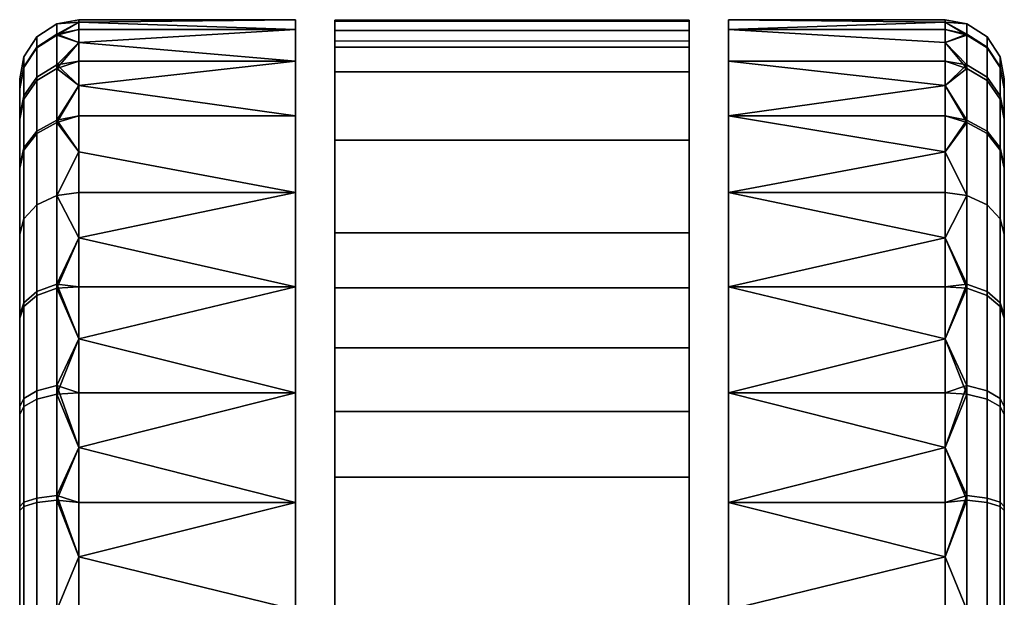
# Model space of a CAD drawing. Header units: millimetres. Extents: x -347 to 347, y -351 to 323.
# Tile 155 of 155: x 174 to 224, y 293 to 323. Entities that reach past the tile are written whole.
import ezdxf

# ---------------------------------------------------------------- set-up
doc = ezdxf.new("R2010")
doc.units = ezdxf.units.MM
doc.header["$MEASUREMENT"] = 0
doc.layers.add('kolecka', color=250, linetype='Continuous')

msp = doc.modelspace()

# ---------------------------------------------------------------- meshes
at = {"layer": 'kolecka'}
mesh = msp.add_polyface(dxfattribs=at)
corners = [(190.26, 321.352, 39.073), (190.26, 263.846, 38.9), (190.26, 320.107, 42.327), (190.26, 262.83, 32.606), (190.26, 322.215, 35.673), (190.26, 322.676, 32.196), (190.26, 263.416, 36.822), (190.26, 321.67, 22), (190.26, 262.932, 26.202), (190.26, 322.729, 28.713), (188.26, 309.173, 4.89), (177.26, 309.173, 4.89), (177.26, 311.666, 6.709), (177.26, 306.536, 3.351), (188.26, 313.97, 8.787), (188.26, 309.173, 55.11), (177.26, 309.173, 55.11), (177.26, 306.536, 56.649), (188.26, 303.8, 57.894), (188.26, 313.97, 51.213), (177.26, 313.97, 51.213), (177.26, 311.666, 53.291), (177.26, 313.97, 8.787), (175.138, 308.935, 5.787), (176.154, 309.307, 5.232), (176.154, 304.157, 2.477), (175.138, 303.902, 3.095), (175.138, 313.349, 9.407), (176.154, 313.822, 8.935), (174.47, 312.63, 10.127), (174.47, 308.37, 6.633), (174.26, 311.849, 10.907), (174.26, 307.757, 7.551), (174.26, 315.323, 15.177), (174.47, 316.246, 14.571), (174.26, 311.849, 49.093), (174.47, 312.63, 49.873), (174.47, 316.124, 45.613), (174.26, 315.206, 45), (175.138, 308.744, 54.34), (176.154, 309.111, 54.898), (176.154, 313.822, 51.065), (175.138, 313.349, 50.593), (174.47, 308.186, 53.49), (174.26, 307.58, 52.567), (175.138, 303.476, 57.077), (176.154, 303.722, 57.698), (174.26, 307.757, 7.551), (174.26, 319.278, 24.941), (174.26, 315.323, 15.177), (174.26, 311.849, 10.907), (174.26, 307.58, 52.567), (174.26, 311.849, 49.093), (174.26, 315.206, 45)]
mesh.append_faces([[corners[k] for k in face] for face in [(0, 1, 2, 2), (3, 4, 5, 5), (4, 6, 0, 0), (7, 8, 9, 9), (10, 11, 12, 12), (10, 13, 11, 11), (14, 10, 12, 12), (15, 16, 17, 18), (19, 20, 21, 15), (14, 12, 22, 22), (15, 21, 16, 16), (23, 24, 25, 26), (27, 28, 24, 23), (29, 27, 23, 30), (31, 29, 30, 32), (33, 34, 29, 31), (35, 36, 37, 38), (39, 40, 41, 42), (43, 39, 42, 36), (44, 43, 36, 35), (45, 46, 40, 39), (24, 12, 11, 11), (28, 22, 12, 12), (24, 11, 13, 13), (28, 12, 24, 24), (25, 24, 13, 13), (41, 21, 20, 20), (40, 16, 21, 21), (40, 17, 16, 16), (40, 21, 41, 41), (46, 17, 40, 40), (47, 48, 49, 49), (50, 47, 49, 49), (51, 52, 53, 53), (47, 51, 53, 53)]])
mesh = msp.add_polyface(dxfattribs=at)
corners = [(175.138, 317.096, 14.013), (176.154, 317.654, 13.646), (176.154, 313.822, 8.935), (175.138, 313.349, 9.407), (174.47, 316.246, 14.571), (174.47, 312.63, 10.127), (175.138, 319.834, 19.28), (176.154, 320.456, 19.034), (174.47, 318.889, 19.654), (174.26, 317.862, 20.061), (174.26, 315.323, 15.177), (175.138, 321.362, 24.544), (176.154, 322.018, 24.419), (174.47, 320.363, 24.734), (174.26, 319.278, 24.941), (175.138, 321.879, 30), (176.154, 322.547, 30), (174.47, 320.862, 30), (174.26, 319.758, 30), (175.138, 321.318, 35.681), (176.154, 321.973, 35.812), (174.47, 320.32, 35.483), (174.26, 319.237, 35.267), (175.138, 319.662, 41.145), (176.154, 320.28, 41.4), (174.47, 318.723, 40.755), (174.26, 317.702, 40.333), (175.138, 316.969, 46.178), (176.154, 317.525, 46.549), (174.47, 316.124, 45.613), (174.26, 315.206, 45), (175.138, 313.349, 50.593), (176.154, 313.822, 51.065), (174.47, 312.63, 49.873), (177.26, 316.047, 11.091), (177.26, 321.599, 21.745), (177.26, 322.635, 27.304), (177.26, 321.599, 38.255), (177.26, 319.405, 43.779), (177.26, 322.635, 32.696), (177.26, 319.405, 16.221), (177.26, 313.97, 51.213), (177.26, 316.047, 48.909), (174.26, 315.323, 15.177), (174.26, 319.278, 24.941), (174.26, 317.862, 20.061), (174.26, 307.757, 7.551), (174.26, 319.237, 35.267), (174.26, 315.206, 45), (174.26, 317.702, 40.333), (174.26, 319.758, 30)]
mesh.append_faces([[corners[k] for k in face] for face in [(0, 1, 2, 3), (4, 0, 3, 5), (6, 7, 1, 0), (8, 6, 0, 4), (9, 8, 4, 10), (11, 12, 7, 6), (13, 11, 6, 8), (14, 13, 8, 9), (15, 16, 12, 11), (17, 15, 11, 13), (18, 17, 13, 14), (19, 20, 16, 15), (21, 19, 15, 17), (22, 21, 17, 18), (23, 24, 20, 19), (25, 23, 19, 21), (26, 25, 21, 22), (27, 28, 24, 23), (29, 27, 23, 25), (30, 29, 25, 26), (31, 32, 28, 27), (33, 31, 27, 29), (1, 34, 2, 2), (12, 35, 7, 7), (16, 36, 12, 12), (24, 37, 20, 20), (28, 38, 24, 24), (16, 20, 39, 39), (1, 7, 40, 40), (32, 41, 42, 28), (43, 44, 45, 45), (46, 47, 44, 44), (47, 48, 49, 49), (46, 48, 47, 47), (47, 50, 44, 44)]])
mesh = msp.add_polyface(dxfattribs=at)
corners = [(208.26, 322.729, 28.713), (208.26, 321.67, 22), (190.26, 321.67, 22), (190.26, 322.729, 28.713), (208.26, 322.676, 32.196), (190.26, 322.676, 32.196), (208.26, 321.352, 39.073), (208.26, 322.215, 35.673), (190.26, 322.215, 35.673), (190.26, 321.352, 39.073), (188.26, 313.97, 8.787), (177.26, 316.047, 11.091), (177.26, 317.867, 13.584), (188.26, 317.867, 13.584), (177.26, 319.405, 16.221), (188.26, 320.65, 18.957), (188.26, 322.757, 30), (188.26, 322.256, 24.541), (177.26, 322.635, 27.304), (177.26, 322.757, 30), (177.26, 322.635, 32.696), (188.26, 322.256, 35.459), (177.26, 320.65, 18.957), (177.26, 321.599, 21.745), (188.26, 320.65, 41.043), (177.26, 320.65, 41.043), (177.26, 319.405, 43.779), (188.26, 317.867, 46.416), (177.26, 317.867, 46.416), (177.26, 316.047, 48.909), (188.26, 313.97, 51.213), (177.26, 322.256, 35.459), (177.26, 321.599, 38.255), (177.26, 313.97, 8.787), (177.26, 322.256, 24.541), (177.26, 313.97, 51.213), (176.154, 317.654, 13.646), (176.154, 313.822, 8.935), (176.154, 320.456, 19.034), (176.154, 322.018, 24.419), (176.154, 322.547, 30), (176.154, 321.973, 35.812), (176.154, 320.28, 41.4), (176.154, 317.525, 46.549)]
mesh.append_faces([[corners[k] for k in face] for face in [(0, 1, 2, 3), (4, 0, 3, 5), (6, 7, 8, 9), (10, 11, 12, 13), (13, 12, 14, 15), (16, 17, 18, 18), (16, 19, 20, 21), (15, 22, 23, 17), (24, 25, 26, 27), (27, 28, 29, 30), (21, 31, 32, 24), (10, 33, 11, 11), (15, 14, 22, 22), (17, 23, 34, 34), (17, 34, 18, 18), (21, 20, 31, 31), (19, 16, 18, 18), (24, 32, 25, 25), (30, 29, 35, 35), (28, 27, 26, 26), (36, 12, 11, 11), (36, 14, 12, 12), (37, 11, 33, 33), (38, 23, 22, 22), (39, 34, 23, 23), (40, 19, 18, 18), (40, 20, 19, 19), (39, 18, 34, 34), (41, 32, 31, 31), (42, 25, 32, 32), (43, 28, 26, 26), (43, 29, 28, 28), (42, 26, 25, 25), (41, 31, 20, 20), (38, 22, 14, 14)]])
mesh = msp.add_polyface(dxfattribs=at)
corners = [(190.26, 262.83, 32.606), (190.26, 322.676, 32.196), (190.26, 262.728, 30.473), (190.26, 262.757, 28.334), (190.26, 322.729, 28.713), (190.26, 262.932, 26.202), (190.26, 263.063, 34.728), (190.26, 322.215, 35.673), (190.26, 263.846, 38.9), (190.26, 321.352, 39.073), (190.26, 263.416, 36.822), (190.26, 321.67, 22), (190.26, 263.263, 24.086), (190.26, 320.107, 42.327), (190.26, 264.307, 40.959), (190.26, 316.631, 48.166), (190.26, 264.789, 43.012), (190.26, 265.788, 47.082), (190.26, 309.126, 55.14), (190.26, 265.283, 45.049), (190.26, 263.748, 22), (190.26, 268.885, 59.066), (190.26, 269.127, 60), (190.26, 278.616, 60), (190.26, 292.757, 60), (190.26, 266.816, 51.113), (189.855, 277.658, 60.605), (190.26, 278.616, 60), (189.884, 270.091, 60.563), (189.538, 276.601, 61.082), (189.578, 271.133, 61.021), (190.26, 269.127, 60), (189.361, 272.247, 61.347), (189.26, 273.413, 61.5), (189.331, 275.455, 61.392), (189.26, 274.257, 61.5), (189.26, 274.257, 63), (189.26, 274.257, 61.5), (189.26, 273.413, 61.5), (190.889, 279.729, 63), (190.973, 279.855, 60), (190.26, 278.616, 60), (189.961, 277.938, 63), (189.331, 275.455, 61.392), (189.855, 277.658, 60.605), (189.538, 276.601, 61.082), (199.26, 284.257, 63), (195.578, 283.555, 63), (189.602, 271.678, 63), (189.26, 274.257, 63), (189.961, 277.938, 63), (190.889, 279.729, 63), (192.188, 281.328, 63), (193.787, 282.627, 63), (208.916, 271.678, 63), (188.26, 281.714, 57.894), (177.26, 278.978, 56.649), (177.26, 276.341, 55.11), (188.26, 276.341, 55.11), (177.26, 273.848, 53.291), (188.26, 271.543, 51.213), (188.26, 276.341, 4.89), (177.26, 276.341, 4.89), (177.26, 278.978, 3.351), (188.26, 281.714, 2.106), (188.26, 271.543, 8.787), (177.26, 273.848, 6.709)]
mesh.append_faces([[corners[k] for k in face] for face in [(0, 1, 2, 2), (3, 4, 5, 5), (6, 7, 0, 0), (8, 9, 10, 10), (5, 11, 12, 12), (13, 8, 14, 14), (15, 14, 16, 16), (17, 18, 19, 19), (12, 11, 20, 20), (21, 22, 23, 23), (23, 24, 25, 25), (26, 27, 28, 28), (29, 26, 30, 30), (31, 28, 27, 27), (30, 32, 29, 29), (32, 33, 34, 34), (35, 34, 33, 33), (29, 32, 34, 34), (36, 37, 38, 38), (39, 40, 41, 42), (36, 43, 37, 37), (43, 36, 42, 42), (41, 44, 42, 42), (44, 45, 42, 42), (45, 43, 42, 42), (46, 47, 48, 48), (49, 48, 50, 50), (50, 48, 51, 51), (52, 48, 53, 53), (52, 51, 48, 48), (48, 54, 46, 46), (55, 56, 57, 58), (58, 57, 59, 60), (61, 62, 63, 64), (65, 66, 62, 61)]])
mesh = msp.add_polyface(dxfattribs=at)
corners = [(190.26, 262.757, 28.334), (190.26, 262.728, 30.473), (190.26, 322.729, 28.713), (190.26, 263.063, 34.728), (190.26, 263.416, 36.822), (190.26, 322.215, 35.673), (190.26, 264.789, 43.012), (190.26, 265.283, 45.049), (190.26, 316.631, 48.166), (190.26, 266.299, 49.098), (190.26, 266.816, 51.113), (190.26, 292.757, 60), (190.26, 311.93, 53.073), (190.26, 322.676, 32.196), (190.26, 309.126, 55.14), (190.26, 265.788, 47.082), (195.578, 283.555, 63), (195.373, 283.471, 60), (194.107, 282.828, 60), (193.787, 282.627, 63), (192.188, 281.328, 63), (191.87, 280.995, 60), (190.973, 279.855, 60), (190.889, 279.729, 63), (192.927, 281.996, 60), (199.26, 284.257, 60), (197.987, 284.176, 60), (199.26, 284.257, 63), (196.681, 283.918, 60), (197.987, 284.176, 60), (199.26, 284.257, 60), (190.26, 292.757, 60), (208.26, 292.757, 60), (195.373, 283.471, 60), (196.681, 283.918, 60), (194.107, 282.828, 60), (192.927, 281.996, 60), (190.26, 278.616, 60), (190.973, 279.855, 60), (191.87, 280.995, 60), (189.602, 271.678, 63), (195.578, 283.555, 63), (193.787, 282.627, 63), (188.26, 292.757), (177.26, 295.452, 0.121), (177.26, 298.216, 0.501), (188.26, 298.216, 0.501), (188.26, 298.216, 59.499), (177.26, 295.452, 59.879), (177.26, 292.757, 60), (188.26, 292.757, 60), (177.26, 290.061, 59.879), (188.26, 287.298, 59.499), (177.26, 284.502, 58.842), (177.26, 281.714, 57.894), (188.26, 281.714, 57.894), (188.26, 281.714, 2.106), (177.26, 281.714, 2.106), (177.26, 284.502, 1.158), (188.26, 287.298, 0.501), (177.26, 287.298, 0.501), (177.26, 290.061, 0.121), (177.26, 292.757)]
mesh.append_faces([[corners[k] for k in face] for face in [(0, 1, 2, 2), (3, 4, 5, 5), (6, 7, 8, 8), (9, 10, 11, 11), (12, 8, 7, 7), (13, 2, 1, 1), (14, 12, 7, 7), (15, 11, 14, 14), (16, 17, 18, 19), (20, 21, 22, 23), (19, 18, 24, 20), (25, 26, 27, 27), (28, 16, 26, 26), (28, 17, 16, 16), (20, 24, 21, 21), (16, 27, 26, 26), (29, 30, 31, 31), (32, 31, 30, 30), (31, 33, 34, 34), (31, 34, 29, 29), (35, 33, 31, 31), (31, 36, 35, 35), (31, 37, 38, 38), (31, 38, 39, 39), (31, 39, 36, 36), (40, 41, 42, 42), (43, 44, 45, 46), (47, 48, 49, 50), (49, 51, 50, 50), (52, 50, 51, 51), (52, 53, 54, 55), (56, 57, 58, 59), (59, 60, 61, 43), (59, 58, 60, 60), (43, 61, 62, 62)]])
mesh = msp.add_polyface(dxfattribs=at)
corners = [(208.26, 320.107, 42.327), (208.26, 321.352, 39.073), (190.26, 321.352, 39.073), (190.26, 320.107, 42.327), (208.26, 322.215, 35.673), (208.26, 322.676, 32.196), (190.26, 322.676, 32.196), (190.26, 322.215, 35.673), (208.26, 316.631, 48.166), (190.26, 316.631, 48.166), (210.26, 317.867, 13.584), (221.26, 316.047, 11.091), (210.26, 313.97, 8.787), (210.26, 320.65, 18.957), (221.26, 319.405, 16.221), (221.26, 317.867, 13.584), (210.26, 322.757, 30), (221.26, 322.635, 27.304), (210.26, 322.256, 24.541), (210.26, 322.256, 35.459), (221.26, 322.635, 32.696), (221.26, 322.757, 30), (221.26, 321.599, 21.745), (221.26, 320.65, 18.957), (210.26, 320.65, 41.043), (210.26, 317.867, 46.416), (221.26, 319.405, 43.779), (221.26, 320.65, 41.043), (210.26, 313.97, 51.213), (221.26, 316.047, 48.909), (221.26, 317.867, 46.416), (221.26, 321.599, 38.255), (221.26, 322.256, 24.541), (221.26, 322.256, 35.459), (221.26, 313.97, 51.213), (222.363, 317.654, 13.646), (222.363, 313.822, 8.935), (221.26, 313.97, 8.787), (222.363, 320.456, 19.034), (222.363, 322.018, 24.419), (222.363, 322.547, 30), (222.363, 321.973, 35.812), (222.363, 320.28, 41.4), (222.363, 317.525, 46.549)]
mesh.append_faces([[corners[k] for k in face] for face in [(0, 1, 2, 3), (4, 5, 6, 7), (8, 0, 3, 9), (10, 11, 12, 12), (10, 13, 14, 15), (16, 17, 18, 18), (16, 19, 20, 21), (13, 18, 22, 23), (24, 25, 26, 27), (25, 28, 29, 30), (19, 24, 27, 31), (13, 23, 14, 14), (15, 11, 10, 10), (18, 32, 22, 22), (18, 17, 32, 32), (19, 33, 20, 20), (21, 17, 16, 16), (28, 34, 29, 29), (30, 26, 25, 25), (31, 33, 19, 19), (35, 11, 15, 15), (35, 15, 14, 14), (36, 37, 11, 11), (38, 23, 22, 22), (39, 22, 32, 32), (40, 17, 21, 21), (40, 21, 20, 20), (39, 32, 17, 17), (41, 33, 31, 31), (42, 31, 27, 27), (43, 26, 30, 30), (43, 30, 29, 29), (42, 27, 26, 26), (41, 20, 33, 33), (38, 14, 23, 23)]])
mesh = msp.add_polyface(dxfattribs=at)
corners = [(208.26, 262.83, 32.606), (208.26, 262.728, 30.473), (208.26, 322.676, 32.196), (208.26, 262.757, 28.334), (208.26, 262.932, 26.202), (208.26, 322.729, 28.713), (208.26, 263.063, 34.728), (208.26, 322.215, 35.673), (208.26, 263.846, 38.9), (208.26, 263.416, 36.822), (208.26, 321.352, 39.073), (208.26, 263.263, 24.086), (208.26, 321.67, 22), (208.26, 265.788, 47.082), (208.26, 265.283, 45.049), (208.26, 309.126, 55.14), (208.26, 263.748, 22), (208.26, 320.107, 42.327), (208.26, 306.08, 56.879), (208.26, 302.852, 58.251), (208.26, 292.757, 60), (200.531, 284.176, 60), (199.26, 284.257, 60), (199.26, 284.257, 63), (199.26, 284.257, 60), (200.531, 284.176, 60), (208.26, 292.757, 60), (201.838, 283.918, 60), (203.145, 283.471, 60), (204.41, 282.828, 60), (205.592, 281.996, 60), (206.648, 280.995, 60), (208.26, 299.509, 59.23), (190.26, 299.509, 59.23), (190.26, 292.757, 60), (221.26, 295.452, 0.121), (221.26, 292.757), (210.26, 292.757), (210.26, 298.216, 0.501), (221.26, 298.216, 0.501), (210.26, 298.216, 59.499), (210.26, 292.757, 60), (221.26, 292.757, 60), (221.26, 295.452, 59.879), (221.26, 298.216, 59.499), (221.26, 301.011, 58.842), (221.26, 290.061, 59.879), (210.26, 287.298, 59.499), (221.26, 287.298, 59.499), (210.26, 281.714, 57.894), (221.26, 284.502, 58.842), (210.26, 287.298, 0.501), (221.26, 290.061, 0.121), (221.26, 287.298, 0.501), (221.26, 284.502, 1.158), (222.363, 292.757, 0.211), (222.363, 298.568, 0.783), (222.363, 298.338, 59.261)]
mesh.append_faces([[corners[k] for k in face] for face in [(0, 1, 2, 2), (3, 4, 5, 5), (6, 0, 7, 7), (8, 9, 10, 10), (4, 11, 12, 12), (13, 14, 15, 15), (11, 16, 12, 12), (10, 17, 8, 8), (7, 10, 9, 9), (18, 19, 20, 20), (13, 15, 20, 20), (12, 5, 4, 4), (21, 22, 23, 23), (24, 25, 26, 26), (27, 26, 25, 25), (26, 27, 28, 28), (28, 29, 26, 26), (26, 29, 30, 30), (31, 26, 30, 30), (26, 32, 33, 34), (35, 36, 37, 37), (37, 38, 39, 35), (40, 41, 42, 43), (40, 43, 44, 44), (44, 45, 40, 40), (42, 41, 46, 46), (47, 46, 41, 41), (47, 48, 46, 46), (47, 49, 50, 48), (51, 37, 36, 52), (51, 53, 54, 54), (52, 53, 51, 51), (55, 36, 35, 35), (56, 35, 39, 39), (57, 44, 43, 43)]])
mesh = msp.add_polyface(dxfattribs=at)
corners = [(208.26, 264.307, 40.959), (208.26, 320.107, 42.327), (208.26, 316.631, 48.166), (208.26, 311.93, 53.073), (208.26, 265.283, 45.049), (208.26, 262.83, 32.606), (208.26, 322.676, 32.196), (208.26, 322.215, 35.673), (208.26, 262.728, 30.473), (208.26, 322.729, 28.713), (208.26, 309.126, 55.14), (208.26, 292.757, 60), (208.26, 306.08, 56.879), (208.26, 299.509, 59.23), (208.26, 302.852, 58.251), (208.26, 309.126, 55.14), (208.26, 311.93, 53.073), (190.26, 311.93, 53.073), (190.26, 309.126, 55.14), (208.26, 306.08, 56.879), (190.26, 306.08, 56.879), (208.26, 299.509, 59.23), (208.26, 302.852, 58.251), (190.26, 302.852, 58.251), (190.26, 299.509, 59.23), (208.26, 316.631, 48.166), (190.26, 316.631, 48.166), (210.26, 298.216, 0.501), (210.26, 303.8, 2.106), (221.26, 301.011, 1.158), (221.26, 298.216, 0.501), (210.26, 309.173, 4.89), (221.26, 306.536, 3.351), (221.26, 303.8, 2.106), (221.26, 311.666, 6.709), (221.26, 309.173, 4.89), (210.26, 313.97, 8.787), (210.26, 309.173, 55.11), (210.26, 303.8, 57.894), (221.26, 306.536, 56.649), (221.26, 309.173, 55.11), (210.26, 298.216, 59.499), (221.26, 301.011, 58.842), (221.26, 303.8, 57.894), (210.26, 313.97, 51.213), (221.26, 311.666, 53.291), (221.26, 313.97, 51.213), (221.26, 313.97, 8.787), (221.26, 316.047, 11.091), (222.363, 304.157, 2.477), (222.363, 298.568, 0.783), (222.363, 309.307, 5.232), (222.363, 313.822, 8.935), (222.363, 313.822, 51.065), (222.363, 309.111, 54.898), (222.363, 303.722, 57.698)]
mesh.append_faces([[corners[k] for k in face] for face in [(0, 1, 2, 2), (3, 4, 2, 2), (5, 6, 7, 7), (6, 8, 9, 9), (10, 4, 3, 3), (11, 10, 12, 12), (13, 11, 14, 14), (15, 16, 17, 18), (19, 15, 18, 20), (21, 22, 23, 24), (22, 19, 20, 23), (16, 25, 26, 17), (27, 28, 29, 30), (28, 31, 32, 33), (31, 34, 35, 35), (31, 35, 32, 32), (33, 29, 28, 28), (36, 34, 31, 31), (37, 38, 39, 40), (38, 41, 42, 43), (44, 37, 45, 46), (36, 47, 34, 34), (36, 48, 47, 47), (37, 40, 45, 45), (43, 39, 38, 38), (49, 29, 33, 33), (49, 33, 32, 32), (50, 30, 29, 29), (51, 35, 34, 34), (52, 34, 47, 47), (51, 32, 35, 35), (53, 46, 45, 45), (54, 45, 40, 40), (55, 39, 43, 43), (55, 43, 42, 42)]])
mesh = msp.add_polyface(dxfattribs=at)
corners = [(208.26, 262.757, 28.334), (208.26, 322.729, 28.713), (208.26, 262.728, 30.473), (208.26, 263.063, 34.728), (208.26, 322.215, 35.673), (208.26, 263.416, 36.822), (208.26, 320.107, 42.327), (208.26, 264.307, 40.959), (208.26, 263.846, 38.9), (208.26, 316.631, 48.166), (208.26, 264.789, 43.012), (208.26, 265.283, 45.049), (208.26, 278.616, 60), (208.26, 266.816, 51.113), (208.26, 292.757, 60), (209.188, 275.455, 61.392), (209.26, 274.257, 61.5), (209.26, 273.413, 61.5), (209.157, 272.247, 61.347), (208.663, 277.658, 60.605), (208.98, 276.601, 61.082), (208.939, 271.133, 61.021), (208.26, 278.616, 60), (208.635, 270.091, 60.563), (208.26, 269.127, 60), (209.26, 274.257, 63), (209.26, 273.413, 61.5), (209.26, 274.257, 61.5), (209.188, 275.455, 61.392), (208.557, 277.938, 63), (208.26, 278.616, 60), (207.545, 279.855, 60), (207.629, 279.729, 63), (206.33, 281.328, 63), (205.592, 281.996, 60), (204.41, 282.828, 60), (204.731, 282.627, 63), (203.145, 283.471, 60), (202.94, 283.555, 63), (206.648, 280.995, 60), (201.838, 283.918, 60), (200.531, 284.176, 60), (199.26, 284.257, 63), (208.98, 276.601, 61.082), (208.663, 277.658, 60.605), (208.26, 292.757, 60), (206.648, 280.995, 60), (207.545, 279.855, 60), (208.26, 278.616, 60), (209.26, 274.257, 63), (208.557, 277.938, 63), (208.916, 271.678, 63), (199.26, 284.257, 63), (202.94, 283.555, 63), (204.731, 282.627, 63), (206.33, 281.328, 63), (207.629, 279.729, 63), (210.26, 281.714, 57.894), (210.26, 276.341, 55.11), (221.26, 276.341, 55.11), (221.26, 278.978, 56.649), (210.26, 271.543, 51.213), (221.26, 273.848, 53.291)]
mesh.append_faces([[corners[k] for k in face] for face in [(0, 1, 2, 2), (3, 4, 5, 5), (6, 7, 8, 8), (9, 10, 7, 7), (10, 9, 11, 11), (12, 13, 14, 14), (15, 16, 17, 17), (18, 15, 17, 17), (19, 20, 21, 21), (22, 19, 23, 23), (23, 24, 22, 22), (15, 18, 20, 20), (25, 26, 27, 27), (25, 27, 28, 28), (29, 25, 28, 28), (29, 30, 31, 32), (33, 34, 35, 36), (36, 35, 37, 38), (32, 31, 39, 33), (38, 40, 41, 42), (43, 29, 28, 28), (44, 30, 29, 29), (44, 29, 43, 43), (34, 33, 39, 39), (40, 38, 37, 37), (45, 46, 47, 47), (45, 47, 48, 48), (49, 50, 51, 51), (52, 51, 53, 53), (53, 51, 54, 54), (54, 51, 55, 55), (51, 56, 55, 55), (56, 51, 50, 50), (57, 58, 59, 60), (58, 61, 62, 59)]])
mesh = msp.add_polyface(dxfattribs=at)
corners = [(223.381, 317.096, 14.013), (223.381, 313.349, 9.407), (222.363, 313.822, 8.935), (222.363, 317.654, 13.646), (224.049, 316.246, 14.571), (224.049, 312.63, 10.127), (223.381, 319.834, 19.28), (222.363, 320.456, 19.034), (224.049, 318.889, 19.654), (224.26, 317.862, 20.061), (224.26, 315.323, 15.177), (223.381, 321.362, 24.544), (222.363, 322.018, 24.419), (224.049, 320.363, 24.734), (224.26, 319.278, 24.941), (223.381, 321.879, 30), (222.363, 322.547, 30), (224.049, 320.862, 30), (224.26, 319.758, 30), (223.381, 321.318, 35.681), (222.363, 321.973, 35.812), (224.049, 320.32, 35.483), (224.26, 319.237, 35.267), (223.381, 319.662, 41.145), (222.363, 320.28, 41.4), (224.049, 318.723, 40.755), (224.26, 317.702, 40.333), (223.381, 316.969, 46.178), (222.363, 317.525, 46.549), (224.049, 316.124, 45.613), (224.26, 315.206, 45), (223.381, 313.349, 50.593), (222.363, 313.822, 51.065), (224.049, 312.63, 49.873), (221.26, 316.047, 11.091), (221.26, 321.599, 21.745), (221.26, 322.635, 27.304), (221.26, 321.599, 38.255), (221.26, 319.405, 43.779), (221.26, 322.635, 32.696), (221.26, 319.405, 16.221), (221.26, 316.047, 48.909), (221.26, 313.97, 51.213), (224.26, 307.757, 7.551), (224.26, 315.323, 15.177), (224.26, 319.278, 24.941), (224.26, 317.862, 20.061), (224.26, 319.237, 35.267), (224.26, 317.702, 40.333), (224.26, 315.206, 45), (224.26, 319.758, 30)]
mesh.append_faces([[corners[k] for k in face] for face in [(0, 1, 2, 3), (4, 5, 1, 0), (6, 0, 3, 7), (8, 4, 0, 6), (9, 10, 4, 8), (11, 6, 7, 12), (13, 8, 6, 11), (14, 9, 8, 13), (15, 11, 12, 16), (17, 13, 11, 15), (18, 14, 13, 17), (19, 15, 16, 20), (21, 17, 15, 19), (22, 18, 17, 21), (23, 19, 20, 24), (25, 21, 19, 23), (26, 22, 21, 25), (27, 23, 24, 28), (29, 25, 23, 27), (30, 26, 25, 29), (31, 27, 28, 32), (33, 29, 27, 31), (3, 2, 34, 34), (12, 7, 35, 35), (16, 12, 36, 36), (24, 20, 37, 37), (28, 24, 38, 38), (16, 39, 20, 20), (3, 40, 7, 7), (32, 28, 41, 42), (43, 44, 45, 45), (44, 46, 45, 45), (43, 45, 47, 47), (47, 48, 49, 49), (47, 45, 50, 50)]])
mesh = msp.add_polyface(dxfattribs=at)
corners = [(190.26, 264.307, 40.959), (190.26, 316.631, 48.166), (190.26, 320.107, 42.327), (190.26, 292.757, 60), (190.26, 306.08, 56.879), (190.26, 309.126, 55.14), (190.26, 299.509, 59.23), (190.26, 302.852, 58.251), (188.26, 298.216, 0.501), (177.26, 298.216, 0.501), (177.26, 301.011, 1.158), (188.26, 303.8, 2.106), (177.26, 303.8, 2.106), (177.26, 306.536, 3.351), (188.26, 309.173, 4.89), (188.26, 303.8, 57.894), (177.26, 303.8, 57.894), (177.26, 301.011, 58.842), (188.26, 298.216, 59.499), (177.26, 298.216, 59.499), (177.26, 295.452, 59.879), (177.26, 306.536, 56.649), (175.138, 303.902, 3.095), (176.154, 304.157, 2.477), (176.154, 298.568, 0.783), (175.138, 298.438, 1.439), (174.47, 303.512, 4.034), (174.47, 298.24, 2.436), (174.26, 303.09, 5.054), (174.26, 298.024, 3.519), (174.47, 308.37, 6.633), (175.138, 308.935, 5.787), (174.26, 307.757, 7.551), (174.47, 303.102, 56.131), (175.138, 303.476, 57.077), (175.138, 308.744, 54.34), (174.47, 308.186, 53.49), (174.26, 302.696, 55.104), (174.26, 307.58, 52.567), (175.138, 298.213, 58.605), (176.154, 298.338, 59.261), (176.154, 303.722, 57.698), (174.47, 298.022, 57.606), (174.26, 297.816, 56.521), (177.26, 295.452, 0.121), (174.26, 298.024, 3.519), (174.26, 307.757, 7.551), (174.26, 303.09, 5.054), (174.26, 287.489, 56.48), (174.26, 297.816, 56.521), (174.26, 307.58, 52.567), (174.26, 302.696, 55.104)]
mesh.append_faces([[corners[k] for k in face] for face in [(0, 1, 2, 2), (3, 4, 5, 5), (6, 7, 3, 3), (4, 3, 7, 7), (8, 9, 10, 11), (11, 12, 13, 14), (12, 11, 10, 10), (15, 16, 17, 18), (18, 19, 20, 20), (19, 18, 17, 17), (16, 15, 21, 21), (22, 23, 24, 25), (26, 22, 25, 27), (28, 26, 27, 29), (30, 31, 22, 26), (32, 30, 26, 28), (33, 34, 35, 36), (37, 33, 36, 38), (39, 40, 41, 34), (42, 39, 34, 33), (43, 42, 33, 37), (24, 9, 44, 44), (23, 12, 10, 10), (23, 13, 12, 12), (24, 10, 9, 9), (23, 10, 24, 24), (41, 16, 21, 21), (41, 17, 16, 16), (40, 20, 19, 19), (17, 41, 40, 40), (19, 17, 40, 40), (45, 46, 47, 47), (46, 48, 49, 49), (50, 49, 51, 51), (46, 49, 50, 50)]])
mesh = msp.add_polyface(dxfattribs=at)
corners = [(223.381, 303.902, 3.095), (223.381, 298.438, 1.439), (222.363, 298.568, 0.783), (222.363, 304.157, 2.477), (224.049, 303.512, 4.034), (224.049, 298.24, 2.436), (224.26, 303.09, 5.054), (224.26, 298.024, 3.519), (223.381, 308.935, 5.787), (222.363, 309.307, 5.232), (224.049, 308.37, 6.633), (224.26, 307.757, 7.551), (223.381, 313.349, 9.407), (222.363, 313.822, 8.935), (224.049, 312.63, 10.127), (224.26, 311.849, 10.907), (224.26, 315.323, 15.177), (224.049, 316.246, 14.571), (224.26, 311.849, 49.093), (224.26, 315.206, 45), (224.049, 316.124, 45.613), (224.049, 312.63, 49.873), (223.381, 308.744, 54.34), (223.381, 313.349, 50.593), (222.363, 313.822, 51.065), (222.363, 309.111, 54.898), (224.049, 308.186, 53.49), (224.26, 307.58, 52.567), (223.381, 303.476, 57.077), (222.363, 303.722, 57.698), (224.049, 303.102, 56.131), (224.26, 302.696, 55.104), (223.381, 298.213, 58.605), (222.363, 298.338, 59.261), (224.049, 298.022, 57.606), (224.26, 297.816, 56.521), (221.26, 301.011, 1.158), (221.26, 311.666, 6.709), (221.26, 306.536, 3.351), (221.26, 309.173, 55.11), (221.26, 306.536, 56.649), (221.26, 311.666, 53.291), (221.26, 301.011, 58.842), (221.26, 298.216, 59.499), (224.26, 298.024, 3.519), (224.26, 303.09, 5.054), (224.26, 307.757, 7.551), (224.26, 311.849, 10.907), (224.26, 315.323, 15.177), (224.26, 307.58, 52.567), (224.26, 315.206, 45), (224.26, 311.849, 49.093), (224.26, 302.696, 55.104), (224.26, 297.816, 56.521), (224.26, 319.237, 35.267)]
mesh.append_faces([[corners[k] for k in face] for face in [(0, 1, 2, 3), (4, 5, 1, 0), (6, 7, 5, 4), (8, 0, 3, 9), (10, 4, 0, 8), (11, 6, 4, 10), (12, 8, 9, 13), (14, 10, 8, 12), (15, 11, 10, 14), (16, 15, 14, 17), (18, 19, 20, 21), (22, 23, 24, 25), (26, 21, 23, 22), (27, 18, 21, 26), (28, 22, 25, 29), (30, 26, 22, 28), (31, 27, 26, 30), (32, 28, 29, 33), (34, 30, 28, 32), (35, 31, 30, 34), (3, 2, 36, 36), (13, 9, 37, 37), (3, 38, 9, 9), (25, 39, 40, 40), (25, 24, 41, 41), (29, 25, 40, 40), (42, 33, 29, 29), (43, 33, 42, 42), (44, 45, 46, 46), (47, 48, 46, 46), (49, 50, 51, 51), (49, 52, 53, 53), (46, 49, 53, 53), (46, 50, 49, 49), (46, 54, 50, 50)]])
mesh = msp.add_polyface(dxfattribs=at)
corners = [(177.26, 295.452, 0.121), (188.26, 292.757), (177.26, 292.757), (188.26, 287.298, 59.499), (177.26, 290.061, 59.879), (177.26, 287.298, 59.499), (177.26, 284.502, 58.842), (175.138, 298.438, 1.439), (176.154, 298.568, 0.783), (176.154, 292.757, 0.211), (175.138, 292.757, 0.879), (174.47, 298.24, 2.436), (174.47, 292.757, 1.896), (174.26, 298.024, 3.519), (174.26, 292.757, 3), (175.138, 292.757, 59.122), (176.154, 292.757, 59.79), (176.154, 298.338, 59.261), (175.138, 298.213, 58.605), (174.47, 292.757, 58.105), (174.47, 298.022, 57.606), (174.26, 292.757, 57.001), (174.26, 297.816, 56.521), (175.138, 287.075, 58.561), (176.154, 286.945, 59.216), (174.47, 287.274, 57.563), (174.26, 287.489, 56.48), (174.47, 287.491, 2.394), (175.138, 287.301, 1.395), (175.138, 282.037, 2.923), (174.47, 282.412, 3.869), (174.26, 287.698, 3.478), (174.26, 282.818, 4.895), (176.154, 287.175, 0.738), (177.26, 292.757, 60), (177.26, 295.452, 59.879), (176.154, 281.356, 57.523), (177.26, 287.298, 0.501), (177.26, 284.502, 1.158), (177.26, 290.061, 0.121), (176.154, 281.791, 2.302), (174.26, 287.489, 56.48), (174.26, 307.757, 7.551), (174.26, 277.934, 7.433), (174.26, 292.757, 57.001), (174.26, 297.816, 56.521), (174.26, 287.698, 3.478), (174.26, 298.024, 3.519), (174.26, 292.757, 3)]
mesh.append_faces([[corners[k] for k in face] for face in [(0, 1, 2, 2), (3, 4, 5, 5), (3, 5, 6, 6), (7, 8, 9, 10), (11, 7, 10, 12), (13, 11, 12, 14), (15, 16, 17, 18), (19, 15, 18, 20), (21, 19, 20, 22), (23, 24, 16, 15), (25, 23, 15, 19), (26, 25, 19, 21), (27, 28, 29, 30), (31, 27, 30, 32), (10, 9, 33, 28), (12, 10, 28, 27), (14, 12, 27, 31), (9, 0, 2, 2), (8, 0, 9, 9), (34, 35, 16, 16), (17, 16, 35, 35), (24, 5, 4, 4), (24, 6, 5, 5), (24, 4, 16, 16), (36, 6, 24, 24), (33, 37, 38, 38), (9, 2, 39, 39), (9, 39, 37, 33), (38, 40, 33, 33), (34, 16, 4, 4), (41, 42, 43, 43), (44, 45, 41, 41), (46, 43, 47, 47), (42, 47, 43, 43), (48, 46, 47, 47)]])
mesh = msp.add_polyface(dxfattribs=at)
corners = [(223.381, 298.438, 1.439), (223.381, 292.757, 0.879), (222.363, 292.757, 0.211), (222.363, 298.568, 0.783), (224.049, 298.24, 2.436), (224.049, 292.757, 1.896), (224.26, 298.024, 3.519), (224.26, 292.757, 3), (223.381, 292.757, 59.122), (223.381, 298.213, 58.605), (222.363, 298.338, 59.261), (222.363, 292.757, 59.79), (224.049, 292.757, 58.105), (224.049, 298.022, 57.606), (224.26, 292.757, 57.001), (224.26, 297.816, 56.521), (223.381, 287.075, 58.561), (222.363, 286.945, 59.216), (224.049, 287.274, 57.563), (224.26, 287.489, 56.48), (223.381, 281.612, 56.906), (222.363, 281.356, 57.523), (224.049, 282.001, 55.966), (224.26, 282.424, 54.946), (223.381, 287.301, 1.395), (223.381, 282.037, 2.923), (222.363, 281.791, 2.302), (222.363, 287.175, 0.738), (224.049, 287.491, 2.394), (224.049, 282.412, 3.869), (224.26, 287.698, 3.478), (224.26, 282.818, 4.895), (221.26, 295.452, 0.121), (221.26, 292.757, 60), (221.26, 295.452, 59.879), (221.26, 290.061, 59.879), (221.26, 287.298, 59.499), (221.26, 284.502, 58.842), (221.26, 284.502, 1.158), (221.26, 287.298, 0.501), (221.26, 290.061, 0.121), (221.26, 292.757), (224.26, 287.489, 56.48), (224.26, 277.934, 7.433), (224.26, 307.757, 7.551), (224.26, 292.757, 57.001), (224.26, 297.816, 56.521), (224.26, 287.698, 3.478), (224.26, 298.024, 3.519), (224.26, 292.757, 3)]
mesh.append_faces([[corners[k] for k in face] for face in [(0, 1, 2, 3), (4, 5, 1, 0), (6, 7, 5, 4), (8, 9, 10, 11), (12, 13, 9, 8), (14, 15, 13, 12), (16, 8, 11, 17), (18, 12, 8, 16), (19, 14, 12, 18), (20, 16, 17, 21), (22, 18, 16, 20), (23, 19, 18, 22), (24, 25, 26, 27), (28, 29, 25, 24), (30, 31, 29, 28), (1, 24, 27, 2), (5, 28, 24, 1), (7, 30, 28, 5), (3, 2, 32, 32), (33, 11, 34, 34), (10, 34, 11, 11), (17, 35, 36, 36), (17, 36, 37, 37), (17, 11, 35, 35), (21, 17, 37, 37), (27, 38, 39, 39), (2, 40, 41, 41), (2, 27, 39, 40), (33, 35, 11, 11), (42, 43, 44, 44), (45, 42, 46, 46), (47, 48, 43, 43), (44, 43, 48, 48), (44, 46, 42, 42), (49, 48, 47, 47)]])

doc.saveas('drawing.dxf')
